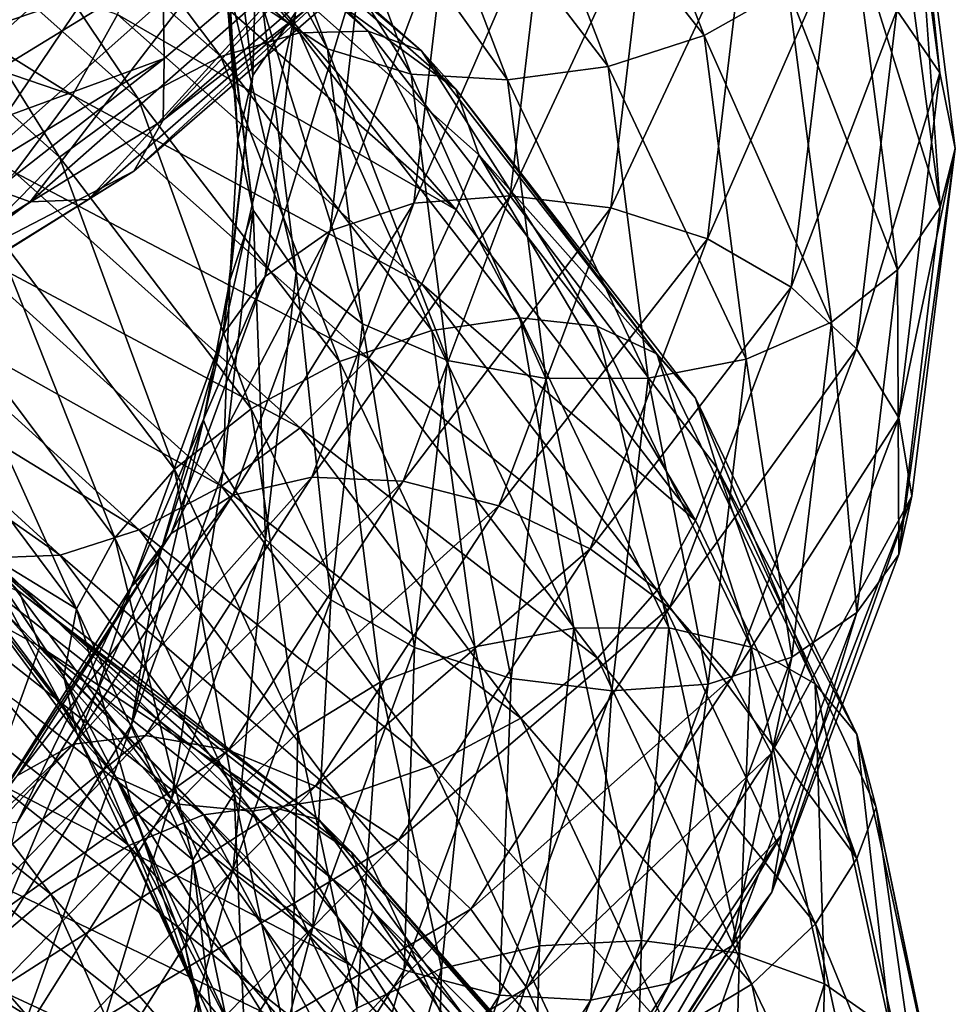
# Model space of a CAD drawing. Header units: metres. Extents: x -109 to 109, y -432 to 89.
# Tile 114 of 256: x 12 to 19, y -338 to -330. Entities that reach past the tile are written whole.
import ezdxf

# ---------------------------------------------------------------- set-up
doc = ezdxf.new("R2010")
doc.units = ezdxf.units.M
doc.layers.add('solid_506360_24502164_01', color=7, linetype='CONTINUOUS')

msp = doc.modelspace()

# ---------------------------------------------------------------- linework, layer by layer
at = {"layer": 'solid_506360_24502164_01'}
for points in [[(16.147785, -327.8237, 912.476074), (17.074732, -330.218506, 914.539307), (15.450176, -328.150146, 912.557495)], [(17.71492, -329.855835, 914.699707), (17.074732, -330.218506, 914.539307), (16.147785, -327.8237, 912.476074)], [(18.532135, -327.870148, 916.262451), (18.881603, -330.504364, 918.650269), (18.661366, -328.421112, 915.842834)], [(18.552069, -330.023651, 919.077271), (18.881603, -330.504364, 918.650269), (18.532135, -327.870148, 916.262451)], [(14.18662, -330.32193, 915.207642), (13.68767, -329.993439, 915.636047), (12.944599, -328.02298, 914.025818)], [(13.416463, -328.285858, 913.534546), (14.18662, -330.32193, 915.207642), (12.944599, -328.02298, 914.025818)], [(13.362223, -328.543427, 917.015503), (13.614199, -330.524994, 918.664307), (13.68393, -328.024994, 917.388245)], [(13.614199, -330.524994, 918.664307), (13.941973, -330.041687, 919.0896), (13.68393, -328.024994, 917.388245)], [(15.450176, -328.150146, 912.557495), (16.337076, -330.456024, 914.517883), (14.721126, -328.34726, 912.773315)], [(17.074732, -330.218506, 914.539307), (16.337076, -330.456024, 914.517883), (15.450176, -328.150146, 912.557495)], [(12.221166, -328.744659, 931.874512), (10.34201, -330.447815, 933.23877), (11.6926, -328.194, 931.823792)], [(11.786742, -328.27475, 903.3974), (13.973127, -330.198364, 904.91925), (12.229602, -328.195129, 902.804565)], [(12.229602, -328.195129, 902.804565), (14.498137, -330.184967, 904.388672), (12.574156, -328.292938, 902.186279)], [(13.973127, -330.198364, 904.91925), (14.498137, -330.184967, 904.388672), (12.229602, -328.195129, 902.804565)], [(11.276939, -328.531006, 903.919312), (13.368759, -330.380493, 905.366943), (11.786742, -328.27475, 903.3974)], [(13.368759, -330.380493, 905.366943), (13.973127, -330.198364, 904.91925), (11.786742, -328.27475, 903.3974)], [(12.574156, -328.292938, 902.186279), (14.906603, -330.336426, 903.816162), (12.797506, -328.550201, 901.593567)], [(14.498137, -330.184967, 904.388672), (14.906603, -330.336426, 903.816162), (12.574156, -328.292938, 902.186279)], [(14.827928, -330.515839, 914.862244), (14.18662, -330.32193, 915.207642), (13.416463, -328.285858, 913.534546)], [(14.022955, -328.397614, 913.10553), (14.827928, -330.515839, 914.862244), (13.416463, -328.285858, 913.534546)], [(12.925577, -329.707123, 937.344055), (12.936341, -330.394073, 936.994995), (15.306859, -328.375641, 935.199036)], [(15.306859, -328.375641, 935.199036), (12.92698, -330.869141, 936.428894), (15.275828, -328.8414, 934.63739)], [(15.306859, -328.375641, 935.199036), (12.936341, -330.394073, 936.994995), (12.92698, -330.869141, 936.428894)], [(14.721126, -328.34726, 912.773315), (15.566175, -330.558136, 914.628601), (14.022955, -328.397614, 913.10553)], [(16.337076, -330.456024, 914.517883), (15.566175, -330.558136, 914.628601), (14.721126, -328.34726, 912.773315)], [(15.566175, -330.558136, 914.628601), (14.827928, -330.515839, 914.862244), (14.022955, -328.397614, 913.10553)], [(18.661366, -328.421112, 915.842834), (18.883652, -331.536041, 917.728821), (18.534147, -328.885132, 915.359009)], [(18.661366, -328.421112, 915.842834), (18.998972, -331.085419, 918.244202), (18.883652, -331.536041, 917.728821)], [(18.881603, -330.504364, 918.650269), (18.998972, -331.085419, 918.244202), (18.661366, -328.421112, 915.842834)], [(10.744588, -328.933533, 904.333435), (12.737659, -330.707123, 905.70166), (11.276939, -328.531006, 903.919312)], [(12.737659, -330.707123, 905.70166), (13.368759, -330.380493, 905.366943), (11.276939, -328.531006, 903.919312)], [(12.797506, -328.550201, 901.593567), (15.171384, -330.631042, 903.249939), (12.977999, -329.023895, 901.135559)], [(14.906603, -330.336426, 903.816162), (15.171384, -330.631042, 903.249939), (12.797506, -328.550201, 901.593567)], [(13.362223, -328.543427, 917.015503), (13.418013, -329.933502, 917.295227), (13.49892, -331.015656, 918.187012)], [(13.362223, -328.543427, 917.015503), (13.49892, -331.015656, 918.187012), (13.614199, -330.524994, 918.664307)], [(10.856915, -330.94989, 933.538025), (10.34201, -330.447815, 933.23877), (12.221166, -328.744659, 931.874512)], [(12.829629, -329.177887, 932.093567), (10.856915, -330.94989, 933.538025), (12.221166, -328.744659, 931.874512)], [(15.275828, -328.8414, 934.63739), (12.92698, -330.869141, 936.428894), (15.010677, -329.253662, 934.064087)], [(18.534147, -328.885132, 915.359009), (18.883652, -331.536041, 917.728821), (18.212439, -329.397491, 914.983032)], [(10.235194, -329.449066, 904.60321), (12.133775, -331.151306, 905.893799), (10.744588, -328.933533, 904.333435)], [(12.133775, -331.151306, 905.893799), (12.737659, -330.707123, 905.70166), (10.744588, -328.933533, 904.333435)], [(9.532724, -328.992523, 899.112305), (12.233172, -330.675751, 900.335327), (9.188227, -329.635254, 899.250366)], [(12.576737, -330.056854, 900.43042), (12.233172, -330.675751, 900.335327), (9.532724, -328.992523, 899.112305)], [(9.670552, -329.989227, 938.987549), (9.943008, -330.710449, 938.96936), (12.699991, -329.017731, 937.577698)], [(12.699991, -329.017731, 937.577698), (9.943008, -330.710449, 938.96936), (12.925577, -329.707123, 937.344055)], [(12.977999, -329.023895, 901.135559), (15.173031, -331.555298, 902.327148), (12.798896, -329.46286, 900.684998)], [(12.977999, -329.023895, 901.135559), (15.347726, -331.134888, 902.808838), (15.173031, -331.555298, 902.327148)], [(15.171384, -330.631042, 903.249939), (15.347726, -331.134888, 902.808838), (12.977999, -329.023895, 901.135559)], [(11.394592, -331.309387, 933.983704), (10.856915, -330.94989, 933.538025), (12.829629, -329.177887, 932.093567)], [(13.465004, -329.466919, 932.453735), (11.394592, -331.309387, 933.983704), (12.829629, -329.177887, 932.093567)], [(14.847811, -331.50412, 921.562805), (15.586769, -331.447205, 921.795227), (15.852701, -329.197266, 919.817871)], [(15.101135, -329.345062, 919.693542), (14.847811, -331.50412, 921.562805), (15.852701, -329.197266, 919.817871)], [(15.586769, -331.447205, 921.795227), (16.359032, -331.541016, 921.903809), (16.638138, -329.194244, 919.815735)], [(15.852701, -329.197266, 919.817871), (15.586769, -331.447205, 921.795227), (16.638138, -329.194244, 919.815735)], [(16.638138, -329.194244, 919.815735), (16.359032, -331.541016, 921.903809), (17.390308, -329.336182, 919.687317)], [(15.010677, -329.253662, 934.064087), (12.7026, -331.257965, 935.813171), (14.600623, -329.511871, 933.476379)], [(12.92698, -330.869141, 936.428894), (12.7026, -331.257965, 935.813171), (15.010677, -329.253662, 934.064087)], [(14.206491, -331.71701, 921.217285), (14.847811, -331.50412, 921.562805), (15.101135, -329.345062, 919.693542)], [(14.448874, -329.635071, 919.443848), (14.206491, -331.71701, 921.217285), (15.101135, -329.345062, 919.693542)], [(16.359032, -331.541016, 921.903809), (17.098583, -331.777832, 921.879089), (17.390308, -329.336182, 919.687317)], [(17.390308, -329.336182, 919.687317), (17.098583, -331.777832, 921.879089), (18.043709, -329.621002, 919.434204)], [(18.212439, -329.397491, 914.983032), (18.555878, -332.014954, 917.298706), (17.71492, -329.855835, 914.699707)], [(18.883652, -331.536041, 917.728821), (18.555878, -332.014954, 917.298706), (18.212439, -329.397491, 914.983032)], [(11.609682, -331.684479, 905.916016), (12.133775, -331.151306, 905.893799), (10.235194, -329.449066, 904.60321)], [(11.909084, -331.494354, 934.538818), (11.394592, -331.309387, 933.983704), (13.465004, -329.466919, 932.453735)], [(14.072979, -329.585968, 932.925171), (11.909084, -331.494354, 934.538818), (13.465004, -329.466919, 932.453735)], [(14.600623, -329.511871, 933.476379), (12.355596, -331.475525, 935.164795), (14.072979, -329.585968, 932.925171)], [(12.7026, -331.257965, 935.813171), (12.355596, -331.475525, 935.164795), (14.600623, -329.511871, 933.476379)], [(12.798896, -329.46286, 900.684998), (15.173031, -331.555298, 902.327148), (12.576737, -330.056854, 900.43042)], [(12.355596, -331.475525, 935.164795), (11.909084, -331.494354, 934.538818), (14.072979, -329.585968, 932.925171)], [(13.364234, -329.563568, 916.107361), (13.616248, -331.556763, 917.742737), (13.418013, -329.933502, 917.295227)], [(13.945783, -332.033173, 917.310852), (13.616248, -331.556763, 917.742737), (13.364234, -329.563568, 916.107361)], [(13.68767, -329.993439, 915.636047), (13.945783, -332.033173, 917.310852), (13.364234, -329.563568, 916.107361)], [(12.233172, -330.675751, 900.335327), (11.791085, -331.268524, 900.417297), (9.188227, -329.635254, 899.250366)], [(13.708095, -332.065491, 920.786255), (14.206491, -331.71701, 921.217285), (14.448874, -329.635071, 919.443848)], [(13.941973, -330.041687, 919.0896), (13.708095, -332.065491, 920.786255), (14.448874, -329.635071, 919.443848)], [(17.098583, -331.777832, 921.879089), (17.741024, -332.147644, 921.713196), (18.043709, -329.621002, 919.434204)], [(18.043709, -329.621002, 919.434204), (17.741024, -332.147644, 921.713196), (18.552069, -330.023651, 919.077271)], [(9.943008, -330.710449, 938.96936), (10.119623, -331.428253, 938.759827), (12.925577, -329.707123, 937.344055)], [(12.925577, -329.707123, 937.344055), (10.119623, -331.428253, 938.759827), (12.936341, -330.394073, 936.994995)], [(17.71492, -329.855835, 914.699707), (18.048977, -332.415802, 916.938049), (17.074732, -330.218506, 914.539307)], [(18.555878, -332.014954, 917.298706), (18.048977, -332.415802, 916.938049), (17.71492, -329.855835, 914.699707)], [(13.616248, -331.556763, 917.742737), (13.49892, -331.015656, 918.187012), (13.418013, -329.933502, 917.295227)], [(13.385818, -332.513397, 920.308655), (13.708095, -332.065491, 920.786255), (13.941973, -330.041687, 919.0896)], [(13.614199, -330.524994, 918.664307), (13.385818, -332.513397, 920.308655), (13.941973, -330.041687, 919.0896)], [(14.454142, -332.430054, 916.947449), (13.945783, -332.033173, 917.310852), (13.68767, -329.993439, 915.636047)], [(14.18662, -330.32193, 915.207642), (14.454142, -332.430054, 916.947449), (13.68767, -329.993439, 915.636047)], [(17.741024, -332.147644, 921.713196), (18.240854, -332.619507, 921.420776), (18.552069, -330.023651, 919.077271)], [(18.552069, -330.023651, 919.077271), (18.240854, -332.619507, 921.420776), (18.881603, -330.504364, 918.650269)], [(12.576737, -330.056854, 900.43042), (14.909664, -332.122284, 902.033264), (12.233172, -330.675751, 900.335327)], [(15.173031, -331.555298, 902.327148), (14.909664, -332.122284, 902.033264), (12.576737, -330.056854, 900.43042)], [(13.973127, -330.198364, 904.91925), (15.663648, -332.383118, 906.699097), (14.498137, -330.184967, 904.388672)], [(14.498137, -330.184967, 904.388672), (16.252174, -332.44632, 906.239868), (14.906603, -330.336426, 903.816162)], [(15.663648, -332.383118, 906.699097), (16.252174, -332.44632, 906.239868), (14.498137, -330.184967, 904.388672)], [(13.368759, -330.380493, 905.366943), (14.98616, -332.479523, 907.061707), (13.973127, -330.198364, 904.91925)], [(14.98616, -332.479523, 907.061707), (15.663648, -332.383118, 906.699097), (13.973127, -330.198364, 904.91925)], [(17.074732, -330.218506, 914.539307), (17.396715, -332.700592, 916.682434), (16.337076, -330.456024, 914.517883)], [(18.048977, -332.415802, 916.938049), (17.396715, -332.700592, 916.682434), (17.074732, -330.218506, 914.539307)], [(15.107543, -332.709595, 916.688416), (14.454142, -332.430054, 916.947449), (14.18662, -330.32193, 915.207642)], [(14.827928, -330.515839, 914.862244), (15.107543, -332.709595, 916.688416), (14.18662, -330.32193, 915.207642)], [(14.906603, -330.336426, 903.816162), (16.710058, -332.659882, 905.71991), (15.171384, -330.631042, 903.249939)], [(16.252174, -332.44632, 906.239868), (16.710058, -332.659882, 905.71991), (14.906603, -330.336426, 903.816162)], [(12.936341, -330.394073, 936.994995), (10.106701, -332.117615, 938.4021), (10.120721, -332.600159, 937.832886)], [(10.119623, -331.428253, 938.759827), (10.106701, -332.117615, 938.4021), (12.936341, -330.394073, 936.994995)], [(12.936341, -330.394073, 936.994995), (10.120721, -332.600159, 937.832886), (12.92698, -330.869141, 936.428894)], [(12.737659, -330.707123, 905.70166), (14.278708, -332.718414, 907.305298), (13.368759, -330.380493, 905.366943)], [(14.278708, -332.718414, 907.305298), (14.98616, -332.479523, 907.061707), (13.368759, -330.380493, 905.366943)], [(16.337076, -330.456024, 914.517883), (16.645149, -332.845398, 916.554688), (15.566175, -330.558136, 914.628601)], [(17.396715, -332.700592, 916.682434), (16.645149, -332.845398, 916.554688), (16.337076, -330.456024, 914.517883)], [(13.614199, -330.524994, 918.664307), (13.438105, -332.096954, 919.075134), (13.385818, -332.513397, 920.308655)], [(13.614199, -330.524994, 918.664307), (13.49892, -331.015656, 918.187012), (13.438105, -332.096954, 919.075134)], [(15.859713, -332.84848, 916.556763), (15.107543, -332.709595, 916.688416), (14.827928, -330.515839, 914.862244)], [(15.566175, -330.558136, 914.628601), (15.859713, -332.84848, 916.556763), (14.827928, -330.515839, 914.862244)], [(16.645149, -332.845398, 916.554688), (15.859713, -332.84848, 916.556763), (15.566175, -330.558136, 914.628601)], [(18.240854, -332.619507, 921.420776), (18.564861, -333.148773, 921.031494), (18.881603, -330.504364, 918.650269)], [(18.881603, -330.504364, 918.650269), (18.564861, -333.148773, 921.031494), (18.998972, -331.085419, 918.244202)], [(15.171384, -330.631042, 903.249939), (17.006874, -332.997742, 905.184021), (15.347726, -331.134888, 902.808838)], [(16.710058, -332.659882, 905.71991), (17.006874, -332.997742, 905.184021), (15.171384, -330.631042, 903.249939)], [(12.233172, -330.675751, 900.335327), (14.502369, -332.695465, 901.882385), (11.791085, -331.268524, 900.417297)], [(12.133775, -331.151306, 905.893799), (13.601764, -333.080078, 907.408447), (12.737659, -330.707123, 905.70166)], [(14.909664, -332.122284, 902.033264), (14.502369, -332.695465, 901.882385), (12.233172, -330.675751, 900.335327)], [(13.601764, -333.080078, 907.408447), (14.278708, -332.718414, 907.305298), (12.737659, -330.707123, 905.70166)], [(12.92698, -330.869141, 936.428894), (10.120721, -332.600159, 937.832886), (12.7026, -331.257965, 935.813171)], [(13.616248, -331.556763, 917.742737), (13.438105, -332.096954, 919.075134), (13.49892, -331.015656, 918.187012)], [(18.564861, -333.148773, 921.031494), (18.664822, -333.750916, 920.630371), (18.998972, -331.085419, 918.244202)], [(18.998972, -331.085419, 918.244202), (18.566875, -334.197144, 920.09198), (18.883652, -331.536041, 917.728821)], [(18.998972, -331.085419, 918.244202), (18.664822, -333.750916, 920.630371), (18.566875, -334.197144, 920.09198)], [(11.609682, -331.684479, 905.916016), (13.014264, -333.54306, 907.351624), (12.133775, -331.151306, 905.893799)], [(13.014264, -333.54306, 907.351624), (13.601764, -333.080078, 907.408447), (12.133775, -331.151306, 905.893799)], [(15.347726, -331.134888, 902.808838), (17.00872, -333.935577, 904.245056), (15.173031, -331.555298, 902.327148)], [(15.347726, -331.134888, 902.808838), (17.174511, -333.534973, 904.760437), (17.00872, -333.935577, 904.245056)], [(17.006874, -332.997742, 905.184021), (17.174511, -333.534973, 904.760437), (15.347726, -331.134888, 902.808838)], [(11.909084, -331.494354, 934.538818), (9.323795, -333.126434, 935.797607), (11.394592, -331.309387, 933.983704)], [(12.7026, -331.257965, 935.813171), (9.94505, -332.969391, 937.182434), (12.355596, -331.475525, 935.164795)], [(10.120721, -332.600159, 937.832886), (9.94505, -332.969391, 937.182434), (12.7026, -331.257965, 935.813171)], [(11.791085, -331.268524, 900.417297), (13.978276, -333.226624, 901.895996), (11.281692, -331.78949, 900.675659)], [(14.502369, -332.695465, 901.882385), (13.978276, -333.226624, 901.895996), (11.791085, -331.268524, 900.417297)], [(12.355596, -331.475525, 935.164795), (9.673376, -333.15329, 936.484497), (11.909084, -331.494354, 934.538818)], [(9.94505, -332.969391, 937.182434), (9.673376, -333.15329, 936.484497), (12.355596, -331.475525, 935.164795)], [(14.067949, -333.605103, 923.352295), (14.768094, -333.636353, 923.688599), (15.586769, -331.447205, 921.795227)], [(14.847811, -331.50412, 921.562805), (14.067949, -333.605103, 923.352295), (15.586769, -331.447205, 921.795227)], [(15.586769, -331.447205, 921.795227), (14.768094, -333.636353, 923.688599), (16.359032, -331.541016, 921.903809)], [(9.673376, -333.15329, 936.484497), (9.323795, -333.126434, 935.797607), (11.909084, -331.494354, 934.538818)], [(13.460314, -333.743134, 922.914429), (14.067949, -333.605103, 923.352295), (14.847811, -331.50412, 921.562805)], [(14.206491, -331.71701, 921.217285), (13.460314, -333.743134, 922.914429), (14.847811, -331.50412, 921.562805)], [(14.768094, -333.636353, 923.688599), (15.499794, -333.824097, 923.903748), (16.359032, -331.541016, 921.903809)], [(16.359032, -331.541016, 921.903809), (15.499794, -333.824097, 923.903748), (17.098583, -331.777832, 921.879089)], [(18.883652, -331.536041, 917.728821), (18.566875, -334.197144, 920.09198), (18.555878, -332.014954, 917.298706)], [(13.616248, -331.556763, 917.742737), (13.387834, -333.556793, 919.373535), (13.438105, -332.096954, 919.075134)], [(13.71184, -334.079926, 918.980896), (13.387834, -333.556793, 919.373535), (13.616248, -331.556763, 917.742737)], [(13.945783, -332.033173, 917.310852), (13.71184, -334.079926, 918.980896), (13.616248, -331.556763, 917.742737)], [(15.173031, -331.555298, 902.327148), (17.00872, -333.935577, 904.245056), (14.909664, -332.122284, 902.033264)], [(11.202388, -332.264679, 905.769714), (12.557693, -334.07019, 907.141846), (11.609682, -331.684479, 905.916016)], [(12.557693, -334.07019, 907.141846), (13.014264, -333.54306, 907.351624), (11.609682, -331.684479, 905.916016)], [(12.988094, -334.035187, 922.409546), (13.460314, -333.743134, 922.914429), (14.206491, -331.71701, 921.217285)], [(13.708095, -332.065491, 920.786255), (12.988094, -334.035187, 922.409546), (14.206491, -331.71701, 921.217285)], [(15.499794, -333.824097, 923.903748), (16.200502, -334.152893, 923.978821), (17.098583, -331.777832, 921.879089)], [(17.098583, -331.777832, 921.879089), (16.200502, -334.152893, 923.978821), (17.741024, -332.147644, 921.713196)], [(11.281692, -331.78949, 900.675659), (13.374393, -333.674561, 902.078308), (10.74934, -332.201996, 901.079834)], [(13.978276, -333.226624, 901.895996), (13.374393, -333.674561, 902.078308), (11.281692, -331.78949, 900.675659)], [(12.682745, -334.44873, 921.88147), (12.988094, -334.035187, 922.409546), (13.708095, -332.065491, 920.786255)], [(13.385818, -332.513397, 920.308655), (12.682745, -334.44873, 921.88147), (13.708095, -332.065491, 920.786255)], [(14.211671, -334.545532, 918.682251), (13.71184, -334.079926, 918.980896), (13.945783, -332.033173, 917.310852)], [(14.454142, -332.430054, 916.947449), (14.211671, -334.545532, 918.682251), (13.945783, -332.033173, 917.310852)], [(18.555878, -332.014954, 917.298706), (18.2446, -334.642365, 919.60791), (18.048977, -332.415802, 916.938049)], [(18.566875, -334.197144, 920.09198), (18.2446, -334.642365, 919.60791), (18.555878, -332.014954, 917.298706)], [(13.387834, -333.556793, 919.373535), (13.235836, -333.168793, 919.949646), (13.438105, -332.096954, 919.075134)], [(13.385818, -332.513397, 920.308655), (13.438105, -332.096954, 919.075134), (13.235836, -333.168793, 919.949646)], [(14.909664, -332.122284, 902.033264), (16.71349, -334.471405, 903.906189), (14.502369, -332.695465, 901.882385)], [(17.00872, -333.935577, 904.245056), (16.71349, -334.471405, 903.906189), (14.909664, -332.122284, 902.033264)], [(16.200502, -334.152893, 923.978821), (16.809198, -334.605103, 923.89679), (17.741024, -332.147644, 921.713196)], [(17.741024, -332.147644, 921.713196), (16.809198, -334.605103, 923.89679), (18.240854, -332.619507, 921.420776)], [(10.74934, -332.201996, 901.079834), (12.743293, -334.009277, 902.404907), (10.239537, -332.469757, 901.596313)], [(13.374393, -333.674561, 902.078308), (12.743293, -334.009277, 902.404907), (10.74934, -332.201996, 901.079834)], [(10.93902, -332.84137, 905.474976), (12.262464, -334.614319, 906.803589), (11.202388, -332.264679, 905.769714)], [(12.262464, -334.614319, 906.803589), (12.557693, -334.07019, 907.141846), (11.202388, -332.264679, 905.769714)], [(14.854112, -334.911072, 918.509399), (14.211671, -334.545532, 918.682251), (14.454142, -332.430054, 916.947449)], [(15.107543, -332.709595, 916.688416), (14.854112, -334.911072, 918.509399), (14.454142, -332.430054, 916.947449)], [(14.98616, -332.479523, 907.061707), (16.075445, -334.761475, 908.933044), (15.663648, -332.383118, 906.699097)], [(15.663648, -332.383118, 906.699097), (16.802177, -334.759308, 908.66333), (16.252174, -332.44632, 906.239868)], [(16.075445, -334.761475, 908.933044), (16.802177, -334.759308, 908.66333), (15.663648, -332.383118, 906.699097)], [(16.252174, -332.44632, 906.239868), (17.433481, -334.906769, 908.281982), (16.710058, -332.659882, 905.71991)], [(16.802177, -334.759308, 908.66333), (17.433481, -334.906769, 908.281982), (16.252174, -332.44632, 906.239868)], [(18.048977, -332.415802, 916.938049), (17.746202, -334.985413, 919.169983), (17.396715, -332.700592, 916.682434)], [(18.2446, -334.642365, 919.60791), (17.746202, -334.985413, 919.169983), (18.048977, -332.415802, 916.938049)], [(10.239537, -332.469757, 901.596313), (12.138924, -334.201294, 902.848755), (9.796678, -332.558685, 902.190308)], [(12.743293, -334.009277, 902.404907), (12.138924, -334.201294, 902.848755), (10.239537, -332.469757, 901.596313)], [(13.385818, -332.513397, 920.308655), (12.893826, -334.225159, 920.80304), (12.682745, -334.44873, 921.88147)], [(13.385818, -332.513397, 920.308655), (13.235836, -333.168793, 919.949646), (12.893826, -334.225159, 920.80304)], [(14.278708, -332.718414, 907.305298), (15.316572, -334.9039, 909.077332), (14.98616, -332.479523, 907.061707)], [(15.316572, -334.9039, 909.077332), (16.075445, -334.761475, 908.933044), (14.98616, -332.479523, 907.061707)], [(12.138924, -334.201294, 902.848755), (11.613915, -334.223328, 903.381409), (9.796678, -332.558685, 902.190308)], [(16.710058, -332.659882, 905.71991), (17.924648, -335.188599, 907.819336), (17.006874, -332.997742, 905.184021)], [(17.433481, -334.906769, 908.281982), (17.924648, -335.188599, 907.819336), (16.710058, -332.659882, 905.71991)], [(16.809198, -334.605103, 923.89679), (17.282776, -335.144012, 923.666321), (18.240854, -332.619507, 921.420776)], [(18.240854, -332.619507, 921.420776), (17.282776, -335.144012, 923.666321), (18.564861, -333.148773, 921.031494)], [(13.601764, -333.080078, 907.408447), (14.590424, -335.174896, 909.083374), (14.278708, -332.718414, 907.305298)], [(14.502369, -332.695465, 901.882385), (16.25692, -334.991699, 903.691467), (13.978276, -333.226624, 901.895996)], [(14.590424, -335.174896, 909.083374), (15.316572, -334.9039, 909.077332), (14.278708, -332.718414, 907.305298)], [(16.71349, -334.471405, 903.906189), (16.25692, -334.991699, 903.691467), (14.502369, -332.695465, 901.882385)], [(15.593663, -335.147034, 918.47937), (14.854112, -334.911072, 918.509399), (15.107543, -332.709595, 916.688416)], [(15.859713, -332.84848, 916.556763), (15.593663, -335.147034, 918.47937), (15.107543, -332.709595, 916.688416)], [(17.396715, -332.700592, 916.682434), (17.104883, -335.191864, 918.819397), (16.645149, -332.845398, 916.554688)], [(17.746202, -334.985413, 919.169983), (17.104883, -335.191864, 918.819397), (17.396715, -332.700592, 916.682434)], [(10.93902, -332.84137, 905.474976), (11.501573, -334.149048, 905.639404), (12.262464, -334.614319, 906.803589)], [(16.365925, -335.2435, 918.585571), (15.593663, -335.147034, 918.47937), (15.859713, -332.84848, 916.556763)], [(16.645149, -332.845398, 916.554688), (16.365925, -335.2435, 918.585571), (15.859713, -332.84848, 916.556763)], [(17.104883, -335.191864, 918.819397), (16.365925, -335.2435, 918.585571), (16.645149, -332.845398, 916.554688)], [(17.006874, -332.997742, 905.184021), (18.243038, -335.574036, 907.31665), (17.174511, -333.534973, 904.760437)], [(17.924648, -335.188599, 907.819336), (18.243038, -335.574036, 907.31665), (17.006874, -332.997742, 905.184021)], [(13.014264, -333.54306, 907.351624), (13.960221, -335.56073, 908.940247), (13.601764, -333.080078, 907.408447)], [(13.960221, -335.56073, 908.940247), (14.590424, -335.174896, 909.083374), (13.601764, -333.080078, 907.408447)], [(12.684655, -335.503174, 920.933228), (12.893826, -334.225159, 920.80304), (13.235836, -333.168793, 919.949646)], [(13.387834, -333.556793, 919.373535), (12.684655, -335.503174, 920.933228), (13.235836, -333.168793, 919.949646)], [(17.282776, -335.144012, 923.666321), (17.589766, -335.720306, 923.313293), (18.564861, -333.148773, 921.031494)], [(18.564861, -333.148773, 921.031494), (17.589766, -335.720306, 923.313293), (18.664822, -333.750916, 920.630371)], [(9.015268, -333.266785, 892.590637), (11.982871, -334.903473, 893.736145), (11.824089, -335.341217, 893.28241)], [(11.822805, -334.479767, 894.231873), (11.982871, -334.903473, 893.736145), (9.015268, -333.266785, 892.590637)], [(13.978276, -333.226624, 901.895996), (15.669419, -335.451691, 903.626831), (13.374393, -333.674561, 902.078308)], [(16.25692, -334.991699, 903.691467), (15.669419, -335.451691, 903.626831), (13.978276, -333.226624, 901.895996)], [(12.557693, -334.07019, 907.141846), (13.470464, -336.02951, 908.661255), (13.014264, -333.54306, 907.351624)], [(12.991643, -336.071594, 920.578186), (12.684655, -335.503174, 920.933228), (13.387834, -333.556793, 919.373535)], [(13.71184, -334.079926, 918.980896), (12.991643, -336.071594, 920.578186), (13.387834, -333.556793, 919.373535)], [(13.470464, -336.02951, 908.661255), (13.960221, -335.56073, 908.940247), (13.014264, -333.54306, 907.351624)], [(17.174511, -333.534973, 904.760437), (18.245018, -336.526825, 906.360046), (17.00872, -333.935577, 904.245056)], [(17.174511, -333.534973, 904.760437), (18.392103, -336.137695, 906.903076), (18.245018, -336.526825, 906.360046)], [(18.243038, -335.574036, 907.31665), (18.392103, -336.137695, 906.903076), (17.174511, -333.534973, 904.760437)], [(12.239578, -335.651886, 924.466858), (12.792107, -335.583771, 924.990112), (14.067949, -333.605103, 923.352295)], [(13.460314, -333.743134, 922.914429), (12.239578, -335.651886, 924.466858), (14.067949, -333.605103, 923.352295)], [(14.067949, -333.605103, 923.352295), (12.792107, -335.583771, 924.990112), (14.768094, -333.636353, 923.688599)], [(12.792107, -335.583771, 924.990112), (13.428755, -335.697357, 925.422729), (14.768094, -333.636353, 923.688599)], [(14.768094, -333.636353, 923.688599), (13.428755, -335.697357, 925.422729), (15.499794, -333.824097, 923.903748)], [(13.374393, -333.674561, 902.078308), (14.992476, -335.815247, 903.721924), (12.743293, -334.009277, 902.404907)], [(15.669419, -335.451691, 903.626831), (14.992476, -335.815247, 903.721924), (13.374393, -333.674561, 902.078308)], [(10.940667, -333.780975, 904.536804), (12.26431, -335.563324, 905.853394), (11.501573, -334.149048, 905.639404)], [(12.561125, -335.900574, 905.309204), (12.26431, -335.563324, 905.853394), (10.940667, -333.780975, 904.536804)], [(11.205449, -334.076477, 903.960876), (12.561125, -335.900574, 905.309204), (10.940667, -333.780975, 904.536804)], [(11.810185, -335.891174, 923.893494), (12.239578, -335.651886, 924.466858), (13.460314, -333.743134, 922.914429)], [(12.988094, -334.035187, 922.409546), (11.810185, -335.891174, 923.893494), (13.460314, -333.743134, 922.914429)], [(17.589766, -335.720306, 923.313293), (17.667027, -336.34549, 922.918701), (18.664822, -333.750916, 920.630371)], [(18.664822, -333.750916, 920.630371), (17.591675, -336.784637, 922.356201), (18.566875, -334.197144, 920.09198)], [(18.664822, -333.750916, 920.630371), (17.667027, -336.34549, 922.918701), (17.591675, -336.784637, 922.356201)], [(13.428755, -335.697357, 925.422729), (14.094095, -335.972778, 925.736511), (15.499794, -333.824097, 923.903748)], [(15.499794, -333.824097, 923.903748), (14.094095, -335.972778, 925.736511), (16.200502, -334.152893, 923.978821)], [(17.00872, -333.935577, 904.245056), (18.245018, -336.526825, 906.360046), (16.71349, -334.471405, 903.906189)], [(11.532529, -336.272522, 923.318542), (11.810185, -335.891174, 923.893494), (12.988094, -334.035187, 922.409546)], [(12.682745, -334.44873, 921.88147), (11.532529, -336.272522, 923.318542), (12.988094, -334.035187, 922.409546)], [(12.743293, -334.009277, 902.404907), (14.285024, -336.060028, 903.959595), (12.138924, -334.201294, 902.848755)], [(14.992476, -335.815247, 903.721924), (14.285024, -336.060028, 903.959595), (12.743293, -334.009277, 902.404907)], [(13.01901, -336.1091, 904.782471), (12.561125, -335.900574, 905.309204), (11.205449, -334.076477, 903.960876)], [(11.613915, -334.223328, 903.381409), (13.01901, -336.1091, 904.782471), (11.205449, -334.076477, 903.960876)], [(12.262464, -334.614319, 906.803589), (13.153774, -336.537903, 908.275574), (12.557693, -334.07019, 907.141846)], [(13.153774, -336.537903, 908.275574), (13.470464, -336.02951, 908.661255), (12.557693, -334.07019, 907.141846)], [(13.465221, -336.60376, 920.341858), (12.991643, -336.071594, 920.578186), (13.71184, -334.079926, 918.980896)], [(14.211671, -334.545532, 918.682251), (13.465221, -336.60376, 920.341858), (13.71184, -334.079926, 918.980896)], [(12.26431, -335.563324, 905.853394), (12.164901, -335.133423, 906.374756), (11.501573, -334.149048, 905.639404)], [(12.262464, -334.614319, 906.803589), (11.501573, -334.149048, 905.639404), (12.164901, -335.133423, 906.374756)], [(14.094095, -335.972778, 925.736511), (14.731256, -336.38739, 925.90387), (16.200502, -334.152893, 923.978821)], [(16.200502, -334.152893, 923.978821), (14.731256, -336.38739, 925.90387), (16.809198, -334.605103, 923.89679)], [(10.889025, -334.34906, 896.087646), (13.235772, -336.193878, 897.449036), (11.298155, -334.217224, 895.480896)], [(11.298155, -334.217224, 895.480896), (13.733076, -336.127014, 896.897461), (11.616466, -334.265472, 894.844788)], [(13.235772, -336.193878, 897.449036), (13.733076, -336.127014, 896.897461), (11.298155, -334.217224, 895.480896)], [(12.138924, -334.201294, 902.848755), (13.607535, -336.16452, 904.320313), (11.613915, -334.223328, 903.381409)], [(13.607535, -336.16452, 904.320313), (13.01901, -336.1091, 904.782471), (11.613915, -334.223328, 903.381409)], [(11.616466, -334.265472, 894.844788), (14.119987, -336.227753, 896.301636), (11.822805, -334.479767, 894.231873)], [(13.733076, -336.127014, 896.897461), (14.119987, -336.227753, 896.301636), (11.616466, -334.265472, 894.844788)], [(14.285024, -336.060028, 903.959595), (13.607535, -336.16452, 904.320313), (12.138924, -334.201294, 902.848755)], [(12.684655, -335.503174, 920.933228), (12.416414, -335.256256, 921.624573), (12.893826, -334.225159, 920.80304)], [(12.682745, -334.44873, 921.88147), (12.893826, -334.225159, 920.80304), (12.416414, -335.256256, 921.624573)], [(18.566875, -334.197144, 920.09198), (17.591675, -336.784637, 922.356201), (18.2446, -334.642365, 919.60791)], [(10.41805, -334.656403, 896.618164), (12.663295, -336.428314, 897.913635), (10.889025, -334.34906, 896.087646)], [(12.663295, -336.428314, 897.913635), (13.235772, -336.193878, 897.449036), (10.889025, -334.34906, 896.087646)], [(12.682745, -334.44873, 921.88147), (11.8094, -336.25058, 922.402466), (11.532529, -336.272522, 923.318542)], [(12.682745, -334.44873, 921.88147), (12.416414, -335.256256, 921.624573), (11.8094, -336.25058, 922.402466)], [(11.822805, -334.479767, 894.231873), (14.370797, -336.478333, 895.711731), (11.982871, -334.903473, 893.736145)], [(14.119987, -336.227753, 896.301636), (14.370797, -336.478333, 895.711731), (11.822805, -334.479767, 894.231873)], [(16.71349, -334.471405, 903.906189), (17.928329, -337.028412, 905.972168), (16.25692, -334.991699, 903.691467)], [(18.245018, -336.526825, 906.360046), (17.928329, -337.028412, 905.972168), (16.71349, -334.471405, 903.906189)], [(14.073918, -337.052704, 920.251831), (13.465221, -336.60376, 920.341858), (14.211671, -334.545532, 918.682251)], [(14.854112, -334.911072, 918.509399), (14.073918, -337.052704, 920.251831), (14.211671, -334.545532, 918.682251)], [(12.262464, -334.614319, 906.803589), (12.164901, -335.133423, 906.374756), (12.700817, -336.162079, 907.151978)], [(12.262464, -334.614319, 906.803589), (12.700817, -336.162079, 907.151978), (13.153774, -336.537903, 908.275574)], [(14.731256, -336.38739, 925.90387), (15.284749, -336.916443, 925.899414), (16.809198, -334.605103, 923.89679)], [(16.809198, -334.605103, 923.89679), (15.284749, -336.916443, 925.899414), (17.282776, -335.144012, 923.666321)], [(18.2446, -334.642365, 919.60791), (17.286325, -337.197083, 921.820068), (17.746202, -334.985413, 919.169983)], [(17.591675, -336.784637, 922.356201), (17.286325, -337.197083, 921.820068), (18.2446, -334.642365, 919.60791)], [(9.926245, -335.104919, 897.035156), (12.065498, -336.802063, 898.259949), (10.41805, -334.656403, 896.618164)], [(12.065498, -336.802063, 898.259949), (12.663295, -336.428314, 897.913635), (10.41805, -334.656403, 896.618164)], [(15.316572, -334.9039, 909.077332), (15.810837, -337.196075, 910.947266), (16.075445, -334.761475, 908.933044)], [(15.810837, -337.196075, 910.947266), (16.5942, -337.155487, 910.907166), (16.075445, -334.761475, 908.933044)], [(16.075445, -334.761475, 908.933044), (16.5942, -337.155487, 910.907166), (16.802177, -334.759308, 908.66333)], [(16.5942, -337.155487, 910.907166), (17.344383, -337.252838, 910.734802), (16.802177, -334.759308, 908.66333)], [(16.802177, -334.759308, 908.66333), (17.344383, -337.252838, 910.734802), (17.433481, -334.906769, 908.281982)], [(11.982871, -334.903473, 893.736145), (14.372356, -337.350189, 894.748657), (11.824089, -335.341217, 893.28241)], [(11.982871, -334.903473, 893.736145), (14.534371, -336.931793, 895.231079), (14.372356, -337.350189, 894.748657)], [(14.370797, -336.478333, 895.711731), (14.534371, -336.931793, 895.231079), (11.982871, -334.903473, 893.736145)], [(14.774627, -337.382751, 920.319519), (14.073918, -337.052704, 920.251831), (14.854112, -334.911072, 918.509399)], [(14.590424, -335.174896, 909.083374), (15.061255, -337.371338, 910.851563), (15.316572, -334.9039, 909.077332)], [(15.593663, -335.147034, 918.47937), (14.774627, -337.382751, 920.319519), (14.854112, -334.911072, 918.509399)], [(15.061255, -337.371338, 910.851563), (15.810837, -337.196075, 910.947266), (15.316572, -334.9039, 909.077332)], [(17.344383, -337.252838, 910.734802), (17.996059, -337.489166, 910.435059), (17.433481, -334.906769, 908.281982)], [(17.433481, -334.906769, 908.281982), (17.996059, -337.489166, 910.435059), (17.924648, -335.188599, 907.819336)], [(16.25692, -334.991699, 903.691467), (17.438572, -337.490662, 905.687744), (15.669419, -335.451691, 903.626831)], [(17.928329, -337.028412, 905.972168), (17.438572, -337.490662, 905.687744), (16.25692, -334.991699, 903.691467)], [(17.746202, -334.985413, 919.169983), (16.814106, -337.484009, 921.307861), (17.104883, -335.191864, 918.819397)], [(17.286325, -337.197083, 921.820068), (16.814106, -337.484009, 921.307861), (17.746202, -334.985413, 919.169983)], [(11.493481, -337.284149, 898.457336), (12.065498, -336.802063, 898.259949), (9.926245, -335.104919, 897.035156)], [(13.155755, -337.497314, 907.312317), (12.700817, -336.162079, 907.151978), (12.164901, -335.133423, 906.374756)], [(12.26431, -335.563324, 905.853394), (13.155755, -337.497314, 907.312317), (12.164901, -335.133423, 906.374756)], [(13.960221, -335.56073, 908.940247), (14.410717, -337.67572, 910.617981), (14.590424, -335.174896, 909.083374)], [(14.410717, -337.67572, 910.617981), (15.061255, -337.371338, 910.851563), (14.590424, -335.174896, 909.083374)], [(15.506326, -337.575714, 920.529968), (14.774627, -337.382751, 920.319519), (15.593663, -335.147034, 918.47937)], [(15.284749, -336.916443, 925.899414), (15.715377, -337.517853, 925.726257), (17.282776, -335.144012, 923.666321)], [(16.365925, -335.2435, 918.585571), (15.506326, -337.575714, 920.529968), (15.593663, -335.147034, 918.47937)], [(17.282776, -335.144012, 923.666321), (15.715377, -337.517853, 925.726257), (17.589766, -335.720306, 923.313293)], [(16.20647, -337.614471, 920.865845), (15.506326, -337.575714, 920.529968), (16.365925, -335.2435, 918.585571)], [(17.104883, -335.191864, 918.819397), (16.20647, -337.614471, 920.865845), (16.365925, -335.2435, 918.585571)], [(16.814106, -337.484009, 921.307861), (16.20647, -337.614471, 920.865845), (17.104883, -335.191864, 918.819397)], [(17.924648, -335.188599, 907.819336), (18.503075, -337.843079, 910.032532), (18.243038, -335.574036, 907.31665)], [(17.996059, -337.489166, 910.435059), (18.503075, -337.843079, 910.032532), (17.924648, -335.188599, 907.819336)], [(11.534266, -337.337128, 922.35791), (11.8094, -336.25058, 922.402466), (12.416414, -335.256256, 921.624573)], [(12.684655, -335.503174, 920.933228), (11.534266, -337.337128, 922.35791), (12.416414, -335.256256, 921.624573)], [(11.824089, -335.341217, 893.28241), (14.372356, -337.350189, 894.748657), (11.618852, -335.930573, 893.009827)], [(15.669419, -335.451691, 903.626831), (16.808369, -337.872437, 905.53772), (14.992476, -335.815247, 903.721924)], [(17.438572, -337.490662, 905.687744), (16.808369, -337.872437, 905.53772), (15.669419, -335.451691, 903.626831)], [(11.813413, -337.947662, 922.037659), (11.534266, -337.337128, 922.35791), (12.684655, -335.503174, 920.933228)], [(12.991643, -336.071594, 920.578186), (11.813413, -337.947662, 922.037659), (12.684655, -335.503174, 920.933228)], [(10.584519, -337.384613, 925.810303), (11.062333, -337.378998, 926.409241), (12.792107, -335.583771, 924.990112)], [(12.239578, -335.651886, 924.466858), (10.584519, -337.384613, 925.810303), (12.792107, -335.583771, 924.990112)], [(12.792107, -335.583771, 924.990112), (11.062333, -337.378998, 926.409241), (13.428755, -335.697357, 925.422729)], [(13.474145, -337.880493, 906.802795), (13.155755, -337.497314, 907.312317), (12.26431, -335.563324, 905.853394)], [(12.561125, -335.900574, 905.309204), (13.474145, -337.880493, 906.802795), (12.26431, -335.563324, 905.853394)], [(13.470464, -336.02951, 908.661255), (13.905155, -338.082947, 910.266418), (13.960221, -335.56073, 908.940247)], [(13.905155, -338.082947, 910.266418), (14.410717, -337.67572, 910.617981), (13.960221, -335.56073, 908.940247)], [(18.243038, -335.574036, 907.31665), (18.831739, -338.278717, 909.564636), (18.392103, -336.137695, 906.903076)], [(18.503075, -337.843079, 910.032532), (18.831739, -338.278717, 909.564636), (18.243038, -335.574036, 907.31665)], [(10.213189, -337.576721, 925.17627), (10.584519, -337.384613, 925.810303), (12.239578, -335.651886, 924.466858)], [(11.810185, -335.891174, 923.893494), (10.213189, -337.576721, 925.17627), (12.239578, -335.651886, 924.466858)], [(11.062333, -337.378998, 926.409241), (11.612893, -337.566071, 926.927063), (13.428755, -335.697357, 925.422729)], [(13.428755, -335.697357, 925.422729), (11.612893, -337.566071, 926.927063), (14.094095, -335.972778, 925.736511)], [(15.715377, -337.517853, 925.726257), (15.994524, -338.137909, 925.406616), (17.589766, -335.720306, 923.313293)], [(17.589766, -335.720306, 923.313293), (15.994524, -338.137909, 925.406616), (17.667027, -336.34549, 922.918701)], [(14.992476, -335.815247, 903.721924), (16.08222, -338.143219, 905.53772), (14.285024, -336.060028, 903.959595)], [(16.808369, -337.872437, 905.53772), (16.08222, -338.143219, 905.53772), (14.992476, -335.815247, 903.721924)], [(13.965311, -338.15686, 906.333679), (13.474145, -337.880493, 906.802795), (12.561125, -335.900574, 905.309204)], [(13.01901, -336.1091, 904.782471), (13.965311, -338.15686, 906.333679), (12.561125, -335.900574, 905.309204)], [(11.618852, -335.930573, 893.009827), (14.122888, -337.912506, 894.440674), (11.301454, -336.559204, 892.900085)], [(11.612893, -337.566071, 926.927063), (12.188265, -337.919769, 927.328003), (14.094095, -335.972778, 925.736511)], [(14.372356, -337.350189, 894.748657), (14.122888, -337.912506, 894.440674), (11.618852, -335.930573, 893.009827)], [(14.094095, -335.972778, 925.736511), (12.188265, -337.919769, 927.328003), (14.731256, -336.38739, 925.90387)], [(12.244041, -338.54187, 921.858826), (11.813413, -337.947662, 922.037659), (12.991643, -336.071594, 920.578186)], [(13.465221, -336.60376, 920.341858), (12.244041, -338.54187, 921.858826), (12.991643, -336.071594, 920.578186)], [(13.153774, -336.537903, 908.275574), (13.578246, -338.553619, 909.831055), (13.470464, -336.02951, 908.661255)], [(13.578246, -338.553619, 909.831055), (13.905155, -338.082947, 910.266418), (13.470464, -336.02951, 908.661255)], [(14.285024, -336.060028, 903.959595), (15.323346, -338.289154, 905.678467), (13.607535, -336.16452, 904.320313)], [(16.08222, -338.143219, 905.53772), (15.323346, -338.289154, 905.678467), (14.285024, -336.060028, 903.959595)], [(14.596615, -338.297394, 905.948303), (13.965311, -338.15686, 906.333679), (13.01901, -336.1091, 904.782471)], [(13.607535, -336.16452, 904.320313), (14.596615, -338.297394, 905.948303), (13.01901, -336.1091, 904.782471)], [(13.235772, -336.193878, 897.449036), (15.113242, -338.334686, 899.078247), (13.733076, -336.127014, 896.897461)], [(13.733076, -336.127014, 896.897461), (15.681087, -338.344482, 898.591125), (14.119987, -336.227753, 896.301636)], [(15.113242, -338.334686, 899.078247), (15.681087, -338.344482, 898.591125), (13.733076, -336.127014, 896.897461)], [(18.392103, -336.137695, 906.903076), (18.833784, -339.247284, 908.589539), (18.245018, -336.526825, 906.360046)], [(18.392103, -336.137695, 906.903076), (18.958241, -338.868408, 909.159363), (18.833784, -339.247284, 908.589539)], [(18.831739, -338.278717, 909.564636), (18.958241, -338.868408, 909.159363), (18.392103, -336.137695, 906.903076)], [(12.663295, -336.428314, 897.913635), (14.45956, -338.483093, 899.465637), (13.235772, -336.193878, 897.449036)], [(13.155755, -337.497314, 907.312317), (13.10192, -337.222229, 907.958923), (12.700817, -336.162079, 907.151978)], [(13.153774, -336.537903, 908.275574), (12.700817, -336.162079, 907.151978), (13.10192, -337.222229, 907.958923)], [(14.45956, -338.483093, 899.465637), (15.113242, -338.334686, 899.078247), (13.235772, -336.193878, 897.449036)], [(15.323346, -338.289154, 905.678467), (14.596615, -338.297394, 905.948303), (13.607535, -336.16452, 904.320313)], [(14.119987, -336.227753, 896.301636), (16.122883, -338.507172, 898.042603), (14.370797, -336.478333, 895.711731)], [(15.681087, -338.344482, 898.591125), (16.122883, -338.507172, 898.042603), (14.119987, -336.227753, 896.301636)], [(15.994524, -338.137909, 925.406616), (16.045633, -338.780731, 925.014038), (17.667027, -336.34549, 922.918701)], [(17.667027, -336.34549, 922.918701), (15.996261, -339.216888, 924.432983), (17.591675, -336.784637, 922.356201)], [(17.667027, -336.34549, 922.918701), (16.045633, -338.780731, 925.014038), (15.996261, -339.216888, 924.432983)], [(12.065498, -336.802063, 898.259949), (13.776967, -338.768616, 899.729187), (12.663295, -336.428314, 897.913635)], [(12.188265, -337.919769, 927.328003), (12.739266, -338.410889, 927.576904), (14.731256, -336.38739, 925.90387)], [(13.776967, -338.768616, 899.729187), (14.45956, -338.483093, 899.465637), (12.663295, -336.428314, 897.913635)], [(14.731256, -336.38739, 925.90387), (12.739266, -338.410889, 927.576904), (15.284749, -336.916443, 925.899414)], [(14.370797, -336.478333, 895.711731), (16.409267, -338.800659, 897.479736), (14.534371, -336.931793, 895.231079)], [(16.122883, -338.507172, 898.042603), (16.409267, -338.800659, 897.479736), (14.370797, -336.478333, 895.711731)], [(18.245018, -336.526825, 906.360046), (18.833784, -339.247284, 908.589539), (17.928329, -337.028412, 905.972168)], [(11.301454, -336.559204, 892.900085), (13.737085, -338.495728, 894.281067), (10.893037, -337.175995, 892.972351)], [(14.122888, -337.912506, 894.440674), (13.737085, -338.495728, 894.281067), (11.301454, -336.559204, 892.900085)], [(12.797535, -339.068573, 921.845459), (12.244041, -338.54187, 921.858826), (13.465221, -336.60376, 920.341858)], [(14.073918, -337.052704, 920.251831), (12.797535, -339.068573, 921.845459), (13.465221, -336.60376, 920.341858)], [(13.153774, -336.537903, 908.275574), (13.10192, -337.222229, 907.958923), (13.365223, -338.30838, 908.789001)], [(13.153774, -336.537903, 908.275574), (13.365223, -338.30838, 908.789001), (13.578246, -338.553619, 909.831055)], [(11.493481, -337.284149, 898.457336), (13.123811, -339.167633, 899.845581), (12.065498, -336.802063, 898.259949)], [(13.123811, -339.167633, 899.845581), (13.776967, -338.768616, 899.729187), (12.065498, -336.802063, 898.259949)], [(17.591675, -336.784637, 922.356201), (15.996261, -339.216888, 924.432983), (17.286325, -337.197083, 921.820068)], [(12.739266, -338.410889, 927.576904), (13.217916, -339.008453, 927.64093), (15.284749, -336.916443, 925.899414)], [(15.284749, -336.916443, 925.899414), (13.217916, -339.008453, 927.64093), (15.715377, -337.517853, 925.726257)], [(14.534371, -336.931793, 895.231079), (16.411049, -339.684906, 896.500732), (14.372356, -337.350189, 894.748657)], [(14.534371, -336.931793, 895.231079), (16.566305, -339.280975, 897.009888), (16.411049, -339.684906, 896.500732)], [(16.409267, -338.800659, 897.479736), (16.566305, -339.280975, 897.009888), (14.534371, -336.931793, 895.231079)], [(13.434694, -339.486389, 922.00354), (12.797535, -339.068573, 921.845459), (14.073918, -337.052704, 920.251831)], [(14.774627, -337.382751, 920.319519), (13.434694, -339.486389, 922.00354), (14.073918, -337.052704, 920.251831)], [(17.928329, -337.028412, 905.972168), (18.506876, -339.712708, 908.150208), (17.438572, -337.490662, 905.687744)], [(18.833784, -339.247284, 908.589539), (18.506876, -339.712708, 908.150208), (17.928329, -337.028412, 905.972168)], [(10.893037, -337.175995, 892.972351), (13.240649, -339.051697, 894.292358), (10.42244, -337.733856, 893.226685)], [(13.737085, -338.495728, 894.281067), (13.240649, -339.051697, 894.292358), (10.893037, -337.175995, 892.972351)], [(15.001265, -339.599915, 912.641724), (15.747861, -339.522064, 912.840332), (15.810837, -337.196075, 910.947266)], [(15.061255, -337.371338, 910.851563), (15.001265, -339.599915, 912.641724), (15.810837, -337.196075, 910.947266)], [(17.286325, -337.197083, 921.820068), (15.718604, -339.598663, 923.848572), (16.814106, -337.484009, 921.307861)], [(15.996261, -339.216888, 924.432983), (15.718604, -339.598663, 923.848572), (17.286325, -337.197083, 921.820068)], [(15.747861, -339.522064, 912.840332), (16.528103, -339.585052, 912.905518), (16.5942, -337.155487, 910.907166)], [(15.810837, -337.196075, 910.947266), (15.747861, -339.522064, 912.840332), (16.5942, -337.155487, 910.907166)], [(16.5942, -337.155487, 910.907166), (16.528103, -339.585052, 912.905518), (17.344383, -337.252838, 910.734802)], [(10.997045, -337.842255, 898.477417), (12.556955, -339.654938, 899.793579), (11.493481, -337.284149, 898.457336)], [(12.556955, -339.654938, 899.793579), (13.123811, -339.167633, 899.845581), (11.493481, -337.284149, 898.457336)], [(13.58029, -339.523987, 908.854004), (13.365223, -338.30838, 908.789001), (13.10192, -337.222229, 907.958923)], [(13.155755, -337.497314, 907.312317), (13.58029, -339.523987, 908.854004), (13.10192, -337.222229, 907.958923)], [(16.528103, -339.585052, 912.905518), (17.275299, -339.7836, 912.831482), (17.344383, -337.252838, 910.734802)], [(17.344383, -337.252838, 910.734802), (17.275299, -339.7836, 912.831482), (17.996059, -337.489166, 910.435059)], [(14.372356, -337.350189, 894.748657), (16.411049, -339.684906, 896.500732), (14.122888, -337.912506, 894.440674)], [(14.100035, -339.76944, 922.310425), (13.434694, -339.486389, 922.00354), (14.774627, -337.382751, 920.319519)], [(15.506326, -337.575714, 920.529968), (14.100035, -339.76944, 922.310425), (14.774627, -337.382751, 920.319519)], [(14.353317, -339.821472, 912.316711), (15.001265, -339.599915, 912.641724), (15.061255, -337.371338, 910.851563)], [(14.410717, -337.67572, 910.617981), (14.353317, -339.821472, 912.316711), (15.061255, -337.371338, 910.851563)], [(13.908955, -339.955688, 908.380859), (13.58029, -339.523987, 908.854004), (13.155755, -337.497314, 907.312317)], [(13.474145, -337.880493, 906.802795), (13.908955, -339.955688, 908.380859), (13.155755, -337.497314, 907.312317)], [(16.814106, -337.484009, 921.307861), (15.289211, -339.833069, 923.267456), (16.20647, -337.614471, 920.865845)], [(15.718604, -339.598663, 923.848572), (15.289211, -339.833069, 923.267456), (16.814106, -337.484009, 921.307861)], [(17.438572, -337.490662, 905.687744), (18.001314, -340.113678, 907.792786), (16.808369, -337.872437, 905.53772)], [(17.275299, -339.7836, 912.831482), (17.924379, -340.110382, 912.614258), (17.996059, -337.489166, 910.435059)], [(18.506876, -339.712708, 908.150208), (18.001314, -340.113678, 907.792786), (17.438572, -337.490662, 905.687744)], [(17.996059, -337.489166, 910.435059), (17.924379, -340.110382, 912.614258), (18.503075, -337.843079, 910.032532)], [(11.612893, -337.566071, 926.927063), (9.387805, -339.18689, 928.141602), (12.188265, -337.919769, 927.328003)], [(13.217916, -339.008453, 927.64093), (13.590314, -339.665497, 927.518311), (15.715377, -337.517853, 925.726257)], [(15.715377, -337.517853, 925.726257), (13.590314, -339.665497, 927.518311), (15.994524, -338.137909, 925.406616)], [(14.736683, -339.892578, 922.740784), (14.100035, -339.76944, 922.310425), (15.506326, -337.575714, 920.529968)], [(16.20647, -337.614471, 920.865845), (14.736683, -339.892578, 922.740784), (15.506326, -337.575714, 920.529968)], [(15.289211, -339.833069, 923.267456), (14.736683, -339.892578, 922.740784), (16.20647, -337.614471, 920.865845)]]:
    msp.add_3dface(points, dxfattribs=at)

doc.saveas('drawing.dxf')
